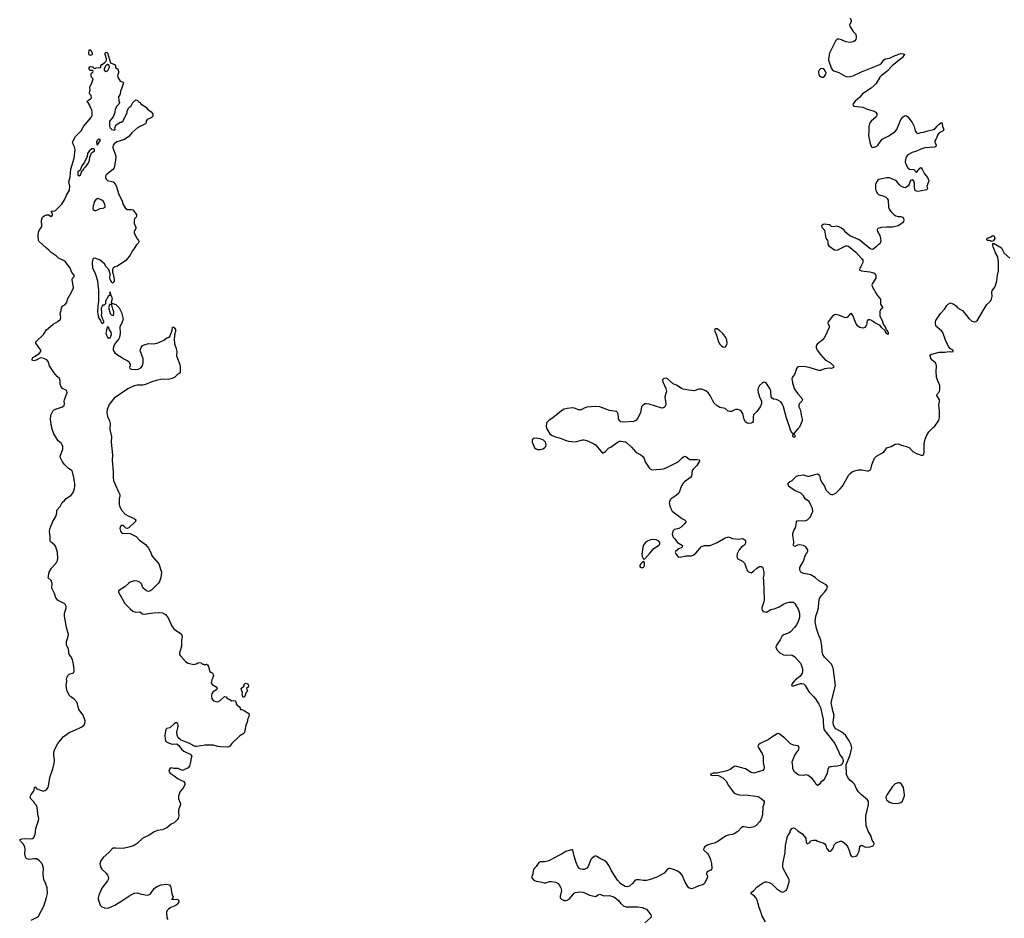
# Model space of a CAD drawing. Header units: inches. Extents: x 2133841 to 2292144, y 758099 to 915581.
# Tile 42 of 80: x 2232669 to 2246591, y 820419 to 833122. Entities that reach past the tile are written whole.
import ezdxf

# ---------------------------------------------------------------- set-up
doc = ezdxf.new("R2010")
doc.units = ezdxf.units.IN
doc.header["$MEASUREMENT"] = 0
for name, color, linetype in [('C2832', 7, 'Continuous'), ('C2833', 7, 'Continuous'), ('C2842', 7, 'Continuous'), ('C2843', 7, 'Continuous')]:
    doc.layers.add(name, color=color, linetype=linetype)

msp = doc.modelspace()

# ---------------------------------------------------------------- linework, layer by layer
at = {"layer": 'C2832', "color": 6}
for points, elevation in [([(2232830, 820391), (2232909, 820430), (2232934, 820450), (2233010, 820590), (2233048, 820712), (2233060, 820770), (2233057, 820850), (2233036, 820916), (2233010, 820970), (2233003, 821050), (2233006, 821130), (2232988, 821188), (2232951, 821231), (2232910, 821258), (2232870, 821260), (2232810, 821250), (2232770, 821262), (2232759, 821270), (2232749, 821290), (2232741, 821330), (2232745, 821390), (2232743, 821430), (2232718, 821470), (2232679, 821510), (2232669, 821530), (2232698, 821542), (2232730, 821548), (2232830, 821541), (2232850, 821545), (2232870, 821562), (2232890, 821602), (2232896, 821690), (2232937, 821803), (2232941, 821830), (2232926, 821890), (2232923, 821950), (2232912, 822010), (2232890, 822033), (2232870, 822065), (2232825, 822110), (2232817, 822130), (2232821, 822150), (2232830, 822171), (2232864, 822210), (2232874, 822230), (2232878, 822270), (2232890, 822278), (2232911, 822250), (2232990, 822219), (2233010, 822219), (2233030, 822228), (2233054, 822246), (2233070, 822267), (2233083, 822317), (2233096, 822410), (2233138, 822530), (2233158, 822610), (2233162, 822650), (2233150, 822730), (2233153, 822770), (2233167, 822810), (2233207, 822890), (2233290, 822988), (2233310, 823005), (2233370, 823044), (2233450, 823078), (2233550, 823128), (2233577, 823150), (2233591, 823170), (2233595, 823190), (2233593, 823210), (2233566, 823290), (2233503, 823370), (2233480, 823470), (2233439, 823519), (2233391, 823550), (2233373, 823570), (2233341, 823630), (2233336, 823650), (2233327, 823710), (2233335, 823770), (2233333, 823810), (2233338, 823830), (2233350, 823850), (2233370, 823869), (2233430, 823890), (2233438, 823910), (2233438, 823930), (2233429, 824010), (2233414, 824074), (2233397, 824117), (2233367, 824150), (2233357, 824230), (2233335, 824270), (2233331, 824290), (2233333, 824330), (2233352, 824390), (2233357, 824430), (2233331, 824530), (2233304, 824690), (2233304, 824730), (2233326, 824810), (2233326, 824830), (2233317, 824850), (2233296, 824870), (2233214, 824910), (2233181, 824950), (2233160, 825010), (2233125, 825085), (2233129, 825150), (2233121, 825181), (2233114, 825194), (2233072, 825232), (2233088, 825310), (2233121, 825370), (2233191, 825449), (2233202, 825478), (2233208, 825510), (2233203, 825590), (2233178, 825670), (2233159, 825699), (2233117, 825730), (2233100, 825750), (2233100, 825810), (2233090, 825890), (2233104, 825950), (2233137, 826030), (2233181, 826099), (2233193, 826150), (2233195, 826190), (2233241, 826239), (2233270, 826298), (2233309, 826330), (2233326, 826354), (2233390, 826398), (2233422, 826430), (2233442, 826490), (2233449, 826530), (2233449, 826570), (2233439, 826610), (2233439, 826630), (2233414, 826730), (2233404, 826750), (2233358, 826778), (2233300, 826840), (2233274, 826874), (2233247, 826930), (2233241, 826950), (2233277, 827050), (2233280, 827070), (2233277, 827090), (2233270, 827112), (2233258, 827130), (2233215, 827170), (2233150, 827270), (2233122, 827350), (2233104, 827470), (2233108, 827532), (2233138, 827590), (2233161, 827610), (2233273, 827650), (2233300, 827670), (2233304, 827690), (2233300, 827730), (2233303, 827750), (2233340, 827850), (2233336, 827870), (2233330, 827879), (2233274, 827910), (2233256, 827930), (2233243, 827970), (2233243, 828010), (2233237, 828037), (2233230, 828049), (2233198, 828078), (2233153, 828133), (2233090, 828230), (2233071, 828291), (2233053, 828313), (2233010, 828334), (2232970, 828342), (2232945, 828335), (2232903, 828310), (2232870, 828298), (2232847, 828310), (2232845, 828330), (2232854, 828346), (2232890, 828364), (2232951, 828409), (2232968, 828430), (2232968, 828450), (2232899, 828550), (2232897, 828570), (2233006, 828674), (2233050, 828738), (2233070, 828758), (2233141, 828819), (2233210, 828857), (2233245, 828890), (2233251, 828911), (2233240, 828970), (2233255, 829010), (2233259, 829050), (2233270, 829071), (2233307, 829093), (2233337, 829123), (2233347, 829170), (2233403, 829270), (2233429, 829330), (2233413, 829450), (2233417, 829470), (2233441, 829490), (2233438, 829510), (2233407, 829550), (2233385, 829610), (2233317, 829697), (2233290, 829720), (2233218, 829750), (2233184, 829784), (2233115, 829830), (2233083, 829863), (2233046, 829890), (2232939, 829990), (2232936, 830000)], 200), ([(2234348, 830000), (2234355, 829990), (2234350, 829970), (2234320, 829940), (2234290, 829888), (2234259, 829850), (2234230, 829794), (2234170, 829718), (2234050, 829637), (2234013, 829627), (2233991, 829609), (2233981, 829590), (2233981, 829550), (2233991, 829530), (2233999, 829470), (2234006, 829450), (2234005, 829430), (2233990, 829398), (2233970, 829406), (2233949, 829450), (2233945, 829470), (2233949, 829530), (2233929, 829590), (2233893, 829630), (2233869, 829670), (2233805, 829725), (2233730, 829752), (2233710, 829745), (2233705, 829735), (2233695, 829690), (2233697, 829610), (2233738, 829538), (2233752, 829492), (2233769, 829429), (2233772, 829368), (2233784, 829304), (2233785, 829150), (2233773, 829073), (2233770, 828990), (2233777, 828937), (2233790, 828902), (2233811, 828871), (2233818, 828850), (2233830, 828832), (2233850, 828832), (2233862, 828850), (2233838, 828898), (2233825, 828945), (2233829, 828971), (2233826, 829050), (2233834, 829070), (2233850, 829091), (2233870, 829092), (2233888, 829110), (2233889, 829150), (2233930, 829222), (2233947, 829233), (2233950, 829274), (2233951, 829230), (2233965, 829210), (2233976, 829170), (2233966, 829150), (2233964, 829124), (2233972, 829112), (2233988, 829112), (2234030, 829097), (2234076, 829050), (2234110, 828985), (2234130, 828890), (2234110, 828822), (2234095, 828805), (2234086, 828774), (2234091, 828690), (2234078, 828630), (2234070, 828610), (2234025, 828555), (2233996, 828504), (2233989, 828471), (2233993, 828450), (2234015, 828415), (2234050, 828384), (2234108, 828350), (2234131, 828331), (2234190, 828305), (2234210, 828290), (2234224, 828270), (2234229, 828250), (2234230, 828230), (2234224, 828210), (2234225, 828190), (2234243, 828183), (2234310, 828178), (2234350, 828182), (2234380, 828200), (2234404, 828230), (2234416, 828270), (2234413, 828330), (2234375, 828430), (2234373, 828450), (2234387, 828490), (2234401, 828510), (2234430, 828526), (2234490, 828546), (2234561, 828541), (2234628, 828552), (2234706, 828594), (2234750, 828626), (2234770, 828631), (2234790, 828646), (2234801, 828670), (2234825, 828730), (2234830, 828774), (2234850, 828774), (2234870, 828742), (2234872, 828730), (2234870, 828709), (2234861, 828690), (2234854, 828610), (2234858, 828538), (2234878, 828490), (2234890, 828430), (2234888, 828370), (2234932, 828250), (2234939, 828210), (2234936, 828130), (2234897, 828103), (2234861, 828070), (2234826, 828050), (2234770, 828036), (2234690, 828041), (2234599, 828021), (2234536, 828004), (2234450, 827964), (2234410, 827957), (2234330, 827954), (2234290, 827945), (2234197, 827903), (2234007, 827773), (2233936, 827684), (2233905, 827610), (2233902, 827570), (2233912, 827512), (2233940, 827450), (2233948, 827412), (2233945, 827330), (2233967, 827230), (2233961, 827150), (2233982, 826970), (2233977, 826890), (2233990, 826732), (2233989, 826650), (2233997, 826610), (2234022, 826542), (2234068, 826450), (2234083, 826410), (2234085, 826390), (2234077, 826350), (2234075, 826270), (2234079, 826250), (2234108, 826188), (2234162, 826130), (2234210, 826103), (2234287, 826070), (2234311, 826050), (2234307, 826030), (2234210, 825941), (2234190, 825929), (2234170, 825932), (2234130, 825973), (2234106, 825974), (2234090, 825953), (2234083, 825930), (2234093, 825893), (2234110, 825871), (2234125, 825865), (2234230, 825858), (2234290, 825832), (2234315, 825815), (2234364, 825764), (2234430, 825719), (2234450, 825701), (2234490, 825652), (2234513, 825610), (2234540, 825540), (2234636, 825430), (2234674, 825310), (2234663, 825230), (2234639, 825170), (2234625, 825150), (2234538, 825062), (2234510, 825042), (2234490, 825038), (2234470, 825043), (2234441, 825061), (2234412, 825092), (2234389, 825149), (2234369, 825169), (2234330, 825185), (2234290, 825190), (2234232, 825170), (2234210, 825157), (2234156, 825104), (2234066, 825050), (2234064, 825030), (2234155, 824870), (2234230, 824792), (2234270, 824761), (2234312, 824748), (2234370, 824751), (2234405, 824725), (2234430, 824717), (2234563, 824737), (2234650, 824742), (2234690, 824736), (2234730, 824714), (2234770, 824667), (2234817, 824557), (2234849, 824510), (2234872, 824490), (2234939, 824450), (2234963, 824423), (2234967, 824407), (2234956, 824344), (2234955, 824265), (2234945, 824215), (2234929, 824170), (2234931, 824150), (2234944, 824130), (2235013, 824050), (2235050, 824024), (2235132, 824008), (2235165, 824015), (2235190, 824031), (2235216, 824036), (2235234, 824030), (2235253, 824013), (2235272, 824012), (2235284, 824004), (2235290, 824002), (2235312, 824012), (2235324, 824004), (2235341, 823981), (2235358, 823910), (2235370, 823898), (2235391, 823891), (2235401, 823881), (2235411, 823850), (2235396, 823810), (2235384, 823790), (2235378, 823750), (2235390, 823725), (2235447, 823690), (2235461, 823670), (2235447, 823650), (2235402, 823618), (2235384, 823596), (2235379, 823570), (2235383, 823543), (2235386, 823526), (2235401, 823501), (2235412, 823492), (2235443, 823483), (2235470, 823479), (2235503, 823497), (2235567, 823553), (2235590, 823551), (2235604, 823524), (2235630, 823516), (2235670, 823491), (2235690, 823496), (2235714, 823494), (2235723, 823483), (2235731, 823450), (2235746, 823430), (2235771, 823411), (2235786, 823390), (2235792, 823372), (2235810, 823371), (2235850, 823351), (2235910, 823312), (2235916, 823296), (2235910, 823270), (2235897, 823243), (2235886, 823190), (2235868, 823150), (2235850, 823050), (2235838, 823030), (2235783, 822997), (2235668, 822892), (2235634, 822846), (2235610, 822837), (2235502, 822842), (2235470, 822847), (2235410, 822865), (2235330, 822868), (2235290, 822867), (2235170, 822846), (2235150, 822849), (2235071, 822891), (2234944, 822944), (2234911, 822971), (2234896, 823010), (2234892, 823050), (2234911, 823130), (2234911, 823150), (2234906, 823170), (2234890, 823181), (2234870, 823181), (2234851, 823170), (2234790, 823114), (2234750, 823102), (2234734, 823090), (2234719, 823010), (2234726, 822950), (2234731, 822930), (2234739, 822919), (2234751, 822910), (2234810, 822884), (2234830, 822879), (2234890, 822885), (2234921, 822861), (2234958, 822810), (2234990, 822780), (2235078, 822738), (2235091, 822730), (2235105, 822710), (2235091, 822670), (2235091, 822650), (2235071, 822569), (2235050, 822548), (2234970, 822509), (2234910, 822537), (2234850, 822536), (2234810, 822545), (2234790, 822533), (2234780, 822510), (2234784, 822490), (2234798, 822470), (2234855, 822435), (2234910, 822390), (2234990, 822355), (2235005, 822330), (2235002, 822310), (2234987, 822270), (2234937, 822210), (2234927, 822190), (2234915, 822150), (2234915, 822110), (2234939, 822050), (2234942, 822030), (2234915, 821950), (2234914, 821914), (2234919, 821870), (2234911, 821830), (2234896, 821810), (2234854, 821770), (2234810, 821748), (2234750, 821700), (2234690, 821670), (2234618, 821662), (2234570, 821643), (2234510, 821597), (2234409, 821551), (2234330, 821478), (2234289, 821450), (2234230, 821430), (2234130, 821407), (2234028, 821412), (2233990, 821410), (2233977, 821403), (2233931, 821349), (2233850, 821280), (2233814, 821230), (2233804, 821190), (2233805, 821170), (2233817, 821137), (2233830, 821114), (2233890, 821057), (2233911, 821030), (2233920, 821010), (2233923, 820977), (2233912, 820950), (2233830, 820846), (2233790, 820748), (2233780, 820710), (2233780, 820690), (2233807, 820607), (2233824, 820584), (2233870, 820565), (2233910, 820563), (2233930, 820566), (2234016, 820604), (2234115, 820665), (2234210, 820734), (2234290, 820774), (2234330, 820781), (2234390, 820759), (2234470, 820748), (2234490, 820750), (2234517, 820763), (2234570, 820842), (2234610, 820870), (2234670, 820892), (2234750, 820903), (2234785, 820890), (2234800, 820870), (2234808, 820850), (2234818, 820770), (2234830, 820738), (2234838, 820730), (2234834, 820710), (2234825, 820695), (2234814, 820690), (2234850, 820684), (2234890, 820688), (2234903, 820683), (2234919, 820670), (2234920, 820650), (2234912, 820628), (2234879, 820601), (2234804, 820570), (2234773, 820550), (2234753, 820530), (2234745, 820505), (2234748, 820428), (2234763, 820403)], 200), ([(2240000, 827202), (2239970, 827207), (2239930, 827203), (2239917, 827183), (2239916, 827150), (2239942, 827082), (2239950, 827070), (2239974, 827054), (2239990, 827048), (2240000, 827048)], 300), ([(2240000, 821194), (2239971, 821150), (2239933, 821110), (2239928, 821090), (2239926, 821050), (2239910, 821010), (2239911, 820990), (2239938, 820958), (2239970, 820943), (2240000, 820939)], 300)]:
    msp.add_lwpolyline(points, dxfattribs=dict(at, elevation=elevation))
at = {"layer": 'C2832', "color": 6, "elevation": 200}
for points in [[(2233958, 829098), (2233944, 829096), (2233933, 829087), (2233933, 829073), (2233925, 829055), (2233946, 828970), (2233970, 828945), (2233990, 828942), (2234002, 828970), (2234001, 828990), (2233984, 829030), (2233970, 829086)], [(2233910, 828778), (2233900, 828760), (2233898, 828730), (2233888, 828692), (2233890, 828670), (2233910, 828634), (2233930, 828621), (2233950, 828627), (2233969, 828670), (2233964, 828704), (2233940, 828740), (2233930, 828766)], [(2235830, 823542), (2235824, 823550), (2235815, 823590), (2235818, 823610), (2235805, 823645), (2235802, 823670), (2235840, 823700), (2235847, 823733), (2235870, 823744), (2235899, 823730), (2235902, 823690), (2235874, 823670), (2235891, 823630), (2235871, 823609), (2235850, 823549)]]:
    msp.add_lwpolyline(points, close=True, dxfattribs=at)
at = {"layer": 'C2833', "color": 6, "elevation": 200}
for points in [[(2233670, 832618), (2233650, 832626), (2233646, 832650), (2233650, 832694), (2233670, 832694), (2233674, 832690), (2233694, 832650), (2233694, 832630), (2233690, 832626)], [(2233910, 832489), (2233890, 832478), (2233875, 832445), (2233862, 832430), (2233862, 832410), (2233870, 832402), (2233890, 832392), (2233910, 832398), (2233917, 832403), (2233937, 832450), (2233934, 832474)], [(2233795, 831435), (2233765, 831415), (2233754, 831390), (2233758, 831358), (2233770, 831354), (2233806, 831410), (2233806, 831430)], [(2233716, 831296), (2233690, 831295), (2233650, 831262), (2233626, 831230), (2233621, 831190), (2233585, 831110), (2233550, 831058), (2233523, 830997), (2233491, 830970), (2233491, 830930), (2233510, 830916), (2233530, 830931), (2233554, 830990), (2233570, 831006), (2233586, 831034), (2233610, 831051), (2233639, 831090), (2233658, 831130), (2233661, 831179), (2233686, 831234), (2233694, 831246), (2233728, 831270), (2233727, 831287)], [(2233770, 830595), (2233740, 830570), (2233726, 830550), (2233710, 830489), (2233705, 830450), (2233710, 830441), (2233730, 830426), (2233750, 830427), (2233807, 830453), (2233850, 830457), (2233876, 830470), (2233878, 830490), (2233874, 830510), (2233852, 830552), (2233830, 830572), (2233790, 830592)]]:
    msp.add_lwpolyline(points, close=True, dxfattribs=at)
msp.add_lwpolyline([(2232936, 830000), (2232933, 830010), (2232930, 830070), (2232937, 830117), (2232948, 830150), (2232979, 830190), (2232981, 830199), (2232976, 830290), (2232990, 830330), (2233013, 830350), (2233050, 830365), (2233083, 830363), (2233110, 830342), (2233128, 830352), (2233138, 830370), (2233115, 830410), (2233130, 830419), (2233150, 830416), (2233176, 830424), (2233264, 830516), (2233303, 830577), (2233323, 830617), (2233330, 830643), (2233375, 830710), (2233376, 830770), (2233365, 830830), (2233385, 830895), (2233390, 831010), (2233437, 831163), (2233455, 831285), (2233446, 831326), (2233430, 831354), (2233418, 831390), (2233423, 831410), (2233457, 831470), (2233538, 831550), (2233571, 831610), (2233679, 831741), (2233694, 831770), (2233695, 831810), (2233688, 831850), (2233665, 831890), (2233657, 831917), (2233641, 831941), (2233629, 831950), (2233622, 831970), (2233674, 832006), (2233682, 832018), (2233681, 832050), (2233662, 832070), (2233654, 832090), (2233667, 832130), (2233661, 832170), (2233689, 832230), (2233706, 832286), (2233686, 832310), (2233678, 832330), (2233680, 832360), (2233687, 832373), (2233702, 832378), (2233706, 832390), (2233702, 832402), (2233670, 832406), (2233649, 832431), (2233662, 832458), (2233670, 832462), (2233690, 832454), (2233710, 832454), (2233718, 832438), (2233730, 832434), (2233750, 832442), (2233815, 832445), (2233818, 832470), (2233829, 832491), (2233869, 832511), (2233889, 832531), (2233895, 832550), (2233895, 832570), (2233879, 832630), (2233878, 832650), (2233890, 832662), (2233910, 832652), (2233951, 832511), (2234011, 832491), (2234022, 832470), (2234024, 832444), (2234033, 832433), (2234051, 832430), (2234065, 832390), (2234065, 832370), (2234052, 832330), (2234062, 832302), (2234090, 832254), (2234125, 832245), (2234135, 832230), (2234110, 832144), (2234093, 832110), (2234088, 832070), (2234068, 832030), (2234073, 831973), (2234082, 831950), (2234070, 831926), (2234034, 831890), (2234030, 831866), (2234018, 831862), (2234012, 831812), (2233990, 831750), (2233939, 831690), (2233940, 831620), (2233943, 831603), (2233950, 831592), (2233974, 831570), (2234010, 831562), (2234015, 831565), (2234018, 831570), (2234015, 831590), (2234029, 831631), (2234090, 831674), (2234110, 831674), (2234130, 831694), (2234188, 831812), (2234189, 831831), (2234207, 831873), (2234226, 831890), (2234246, 831894), (2234246, 831906), (2234269, 831951), (2234310, 831991), (2234330, 831985), (2234357, 831957), (2234371, 831950), (2234378, 831938), (2234423, 831903), (2234450, 831891), (2234475, 831855), (2234530, 831818), (2234552, 831790), (2234553, 831770), (2234545, 831750), (2234518, 831730), (2234471, 831709), (2234459, 831690), (2234457, 831670), (2234446, 831650), (2234341, 831599), (2234256, 831524), (2234210, 831470), (2234150, 831428), (2234044, 831396), (2234008, 831372), (2233990, 831350), (2233986, 831330), (2233988, 831310), (2234026, 831210), (2234027, 831170), (2234009, 831050), (2234004, 831030), (2233982, 830998), (2233893, 830930), (2233884, 830910), (2233883, 830890), (2233893, 830870), (2233910, 830850), (2233990, 830828), (2234025, 830790), (2234039, 830759), (2234070, 830650), (2234112, 830572), (2234134, 830510), (2234162, 830462), (2234190, 830438), (2234250, 830439), (2234270, 830434), (2234319, 830370), (2234322, 830350), (2234317, 830330), (2234294, 830306), (2234286, 830290), (2234290, 830242), (2234313, 830190), (2234310, 830170), (2234288, 830130), (2234288, 830110), (2234320, 830040), (2234348, 830000)], dxfattribs=at)
at = {"layer": 'C2842', "color": 6, "elevation": 300}
for points in [[(2244089, 830000), (2244095, 829990), (2244097, 829950), (2244110, 829927), (2244190, 829871), (2244230, 829863), (2244350, 829924), (2244370, 829927), (2244390, 829919), (2244490, 829837), (2244570, 829746), (2244591, 829730), (2244591, 829690), (2244557, 829623), (2244547, 829610), (2244545, 829590), (2244550, 829582), (2244571, 829571), (2244690, 829560), (2244745, 829545), (2244764, 829530), (2244773, 829510), (2244776, 829490), (2244773, 829470), (2244722, 829390), (2244718, 829370), (2244722, 829350), (2244795, 829230), (2244839, 829170), (2244843, 829103), (2244875, 829050), (2244841, 829019), (2244830, 828995), (2244829, 828930), (2244863, 828870), (2244878, 828818), (2244910, 828771), (2244920, 828740), (2244930, 828731), (2244950, 828698), (2244951, 828670), (2244930, 828681), (2244910, 828709), (2244905, 828725), (2244855, 828770), (2244838, 828798), (2244770, 828831), (2244712, 828872), (2244690, 828880), (2244670, 828881), (2244653, 828867), (2244643, 828810), (2244634, 828790), (2244617, 828770), (2244590, 828761), (2244548, 828770), (2244520, 828790), (2244493, 828830), (2244450, 828941), (2244430, 828969), (2244410, 828962), (2244370, 828914), (2244350, 828907), (2244330, 828910), (2244250, 828944), (2244210, 828954), (2244190, 828950), (2244164, 828930), (2244102, 828850), (2244098, 828830), (2244114, 828790), (2244114, 828770), (2244049, 828631), (2244014, 828590), (2243945, 828535), (2243933, 828510), (2243933, 828490), (2243944, 828450), (2243990, 828390), (2244056, 828316), (2244135, 828270), (2244158, 828250), (2244174, 828230), (2244179, 828210), (2244176, 828204), (2244150, 828193), (2244115, 828195), (2244050, 828185), (2243990, 828165), (2243970, 828163), (2243830, 828205), (2243750, 828220), (2243684, 828216), (2243669, 828211), (2243652, 828190), (2243630, 828116), (2243596, 828070), (2243588, 828052), (2243594, 827990), (2243620, 827910), (2243672, 827832), (2243730, 827770), (2243736, 827750), (2243728, 827730), (2243689, 827691), (2243684, 827670), (2243686, 827650), (2243703, 827610), (2243712, 827572), (2243717, 827530), (2243735, 827475), (2243734, 827450), (2243696, 827364), (2243666, 827334), (2243611, 827270), (2243618, 827258), (2243630, 827250), (2243636, 827230), (2243630, 827219), (2243610, 827219), (2243603, 827230), (2243608, 827270), (2243590, 827279), (2243570, 827319), (2243556, 827370), (2243513, 827487), (2243470, 827649), (2243452, 827692), (2243430, 827721), (2243400, 827740), (2243370, 827752), (2243330, 827758), (2243307, 827770), (2243296, 827790), (2243290, 827870), (2243276, 827910), (2243230, 827980), (2243210, 827993), (2243190, 827997), (2243170, 827991), (2243130, 827953), (2243110, 827912), (2243106, 827890), (2243109, 827851), (2243129, 827789), (2243156, 827730), (2243160, 827710), (2243156, 827690), (2243137, 827650), (2243090, 827585), (2243045, 827535), (2243039, 827510), (2243038, 827442), (2243030, 827427), (2243010, 827418), (2242970, 827416), (2242950, 827421), (2242930, 827437), (2242915, 827470), (2242895, 827555), (2242870, 827587), (2242850, 827602), (2242828, 827612), (2242790, 827612), (2242736, 827584), (2242710, 827582), (2242689, 827590), (2242644, 827624), (2242570, 827638), (2242530, 827663), (2242490, 827703), (2242470, 827733), (2242431, 827811), (2242410, 827841), (2242370, 827877), (2242310, 827897), (2242270, 827897), (2242204, 827876), (2242130, 827883), (2242050, 827900), (2242029, 827909), (2241965, 827950), (2241910, 827974), (2241830, 828047), (2241810, 828054), (2241777, 828050), (2241760, 828030), (2241765, 828005), (2241806, 827910), (2241814, 827870), (2241812, 827850), (2241793, 827790), (2241804, 827690), (2241799, 827670), (2241789, 827651), (2241770, 827635), (2241750, 827632), (2241570, 827687), (2241530, 827693), (2241510, 827690), (2241478, 827670), (2241461, 827650), (2241448, 827570), (2241410, 827490), (2241382, 827458), (2241350, 827440), (2241210, 827432), (2241170, 827437), (2241153, 827453), (2241142, 827470), (2241135, 827495), (2241131, 827551), (2241122, 827570), (2241110, 827582), (2241010, 827596), (2240870, 827650), (2240810, 827653), (2240690, 827647), (2240650, 827630), (2240610, 827605), (2240571, 827609), (2240530, 827627), (2240490, 827634), (2240410, 827625), (2240370, 827615), (2240330, 827595), (2240206, 827494), (2240157, 827463), (2240121, 827430), (2240118, 827422), (2240115, 827370), (2240126, 827330), (2240166, 827270), (2240190, 827251), (2240244, 827224), (2240310, 827207), (2240395, 827175), (2240430, 827165), (2240524, 827156), (2240630, 827181), (2240650, 827183), (2240690, 827175), (2240788, 827128), (2240810, 827110), (2240890, 827018), (2240902, 827010), (2240910, 826994), (2240930, 827002), (2240950, 827018), (2240995, 827065), (2241030, 827085), (2241130, 827156), (2241150, 827163), (2241170, 827164), (2241233, 827153), (2241250, 827143), (2241320, 827080), (2241386, 827006), (2241450, 826969), (2241484, 826944), (2241499, 826919), (2241515, 826870), (2241569, 826789), (2241587, 826767), (2241610, 826759), (2241730, 826766), (2241770, 826774), (2241810, 826788), (2241982, 826870), (2242035, 826930), (2242070, 826953), (2242090, 826948), (2242130, 826912), (2242147, 826907), (2242247, 826907), (2242278, 826898), (2242286, 826890), (2242242, 826818), (2242193, 826770), (2242179, 826750), (2242170, 826670), (2242155, 826650), (2242070, 826590), (2242050, 826570), (2242026, 826534), (2241988, 826430), (2241950, 826394), (2241882, 826350), (2241867, 826333), (2241856, 826310), (2241854, 826290), (2241860, 826250), (2241874, 826210), (2241896, 826176), (2241985, 826110), (2242030, 826071), (2242071, 826050), (2242091, 826030), (2242066, 825990), (2242023, 825950), (2241990, 825930), (2241930, 825917), (2241902, 825890), (2241893, 825850), (2241910, 825806), (2241928, 825788), (2241970, 825730), (2242039, 825690), (2242036, 825670), (2242030, 825662), (2241990, 825641), (2241945, 825610), (2241939, 825590), (2241945, 825570), (2241981, 825530), (2242010, 825522), (2242090, 825542), (2242150, 825541), (2242170, 825545), (2242190, 825553), (2242230, 825580), (2242310, 825675), (2242350, 825690), (2242430, 825690), (2242529, 825730), (2242644, 825796), (2242690, 825810), (2242750, 825790), (2242830, 825778), (2242890, 825788), (2242905, 825785), (2242926, 825766), (2242932, 825752), (2242934, 825734), (2242927, 825710), (2242910, 825691), (2242870, 825662), (2242842, 825630), (2242814, 825570), (2242808, 825528), (2242823, 825503), (2242890, 825466), (2242918, 825438), (2242957, 825337), (2242970, 825321), (2242990, 825311), (2243010, 825305), (2243050, 825331), (2243090, 825370), (2243130, 825391), (2243152, 825390), (2243170, 825381), (2243177, 825370), (2243190, 825310), (2243190, 825270), (2243182, 825230), (2243188, 825188), (2243195, 824930), (2243190, 824895), (2243165, 824810), (2243162, 824790), (2243171, 824770), (2243190, 824756), (2243231, 824749), (2243290, 824783), (2243350, 824798), (2243410, 824821), (2243470, 824860), (2243510, 824877), (2243550, 824886), (2243590, 824888), (2243610, 824888), (2243630, 824871), (2243680, 824780), (2243693, 824730), (2243693, 824670), (2243670, 824599), (2243655, 824570), (2243630, 824535), (2243570, 824470), (2243547, 824453), (2243474, 824426), (2243450, 824413), (2243422, 824358), (2243365, 824270), (2243363, 824250), (2243379, 824210), (2243419, 824170), (2243470, 824144), (2243510, 824139), (2243564, 824144), (2243590, 824138), (2243630, 824113), (2243708, 824028), (2243737, 823950), (2243740, 823910), (2243735, 823885), (2243721, 823859), (2243702, 823838), (2243638, 823790), (2243619, 823770), (2243587, 823730), (2243582, 823710), (2243590, 823705), (2243610, 823704), (2243710, 823739), (2243730, 823740), (2243750, 823733), (2243775, 823710), (2243830, 823617), (2243894, 823554), (2243920, 823520), (2243970, 823444), (2243990, 823401), (2244030, 823230), (2244029, 823189), (2244040, 823090), (2244196, 822890), (2244253, 822770), (2244267, 822730), (2244305, 822685), (2244314, 822650), (2244314, 822630), (2244291, 822590), (2244270, 822581), (2244210, 822565), (2244190, 822569), (2244150, 822559), (2244130, 822561), (2244110, 822554), (2244095, 822525), (2244085, 822470), (2244048, 822390), (2244030, 822365), (2243997, 822343), (2243975, 822310), (2243950, 822297), (2243930, 822310), (2243912, 822350), (2243875, 822395), (2243816, 822436), (2243790, 822445), (2243750, 822440), (2243690, 822442), (2243670, 822450), (2243624, 822490), (2243601, 822530), (2243601, 822570), (2243592, 822630), (2243624, 822716), (2243647, 822753), (2243676, 822790), (2243685, 822810), (2243689, 822830), (2243685, 822845), (2243676, 822856), (2243610, 822866), (2243570, 822885), (2243490, 822966), (2243410, 823026), (2243390, 823031), (2243316, 822990), (2243250, 822941), (2243185, 822915), (2243139, 822890), (2243116, 822870), (2243108, 822852), (2243115, 822830), (2243166, 822750), (2243181, 822710), (2243183, 822623), (2243196, 822550), (2243192, 822528), (2243179, 822510), (2243050, 822470), (2243010, 822482), (2242930, 822530), (2242790, 822569), (2242770, 822563), (2242716, 822524), (2242670, 822503), (2242530, 822471), (2242474, 822470), (2242432, 822450), (2242450, 822441), (2242550, 822439), (2242610, 822406), (2242657, 822357), (2242690, 822298), (2242721, 822261), (2242753, 822210), (2242773, 822190), (2242822, 822170), (2242845, 822165), (2242970, 822162), (2243110, 822139), (2243153, 822113), (2243186, 822086), (2243197, 822070), (2243197, 822050), (2243176, 821990), (2243174, 821890), (2243165, 821850), (2243149, 821810), (2243130, 821782), (2243082, 821730), (2243049, 821711), (2243010, 821701), (2242990, 821700), (2242910, 821713), (2242890, 821710), (2242870, 821697), (2242829, 821650), (2242782, 821618), (2242750, 821605), (2242686, 821594), (2242650, 821581), (2242525, 821495), (2242490, 821480), (2242430, 821469), (2242388, 821452), (2242359, 821430), (2242342, 821410), (2242338, 821390), (2242342, 821382), (2242390, 821339), (2242410, 821315), (2242438, 821250), (2242452, 821192), (2242456, 821124), (2242441, 821099), (2242410, 821087), (2242384, 821070), (2242379, 821050), (2242393, 821010), (2242388, 820990), (2242351, 820909), (2242329, 820891), (2242270, 820878), (2242210, 820848), (2242170, 820838), (2242131, 820851), (2242112, 820872), (2242079, 820930), (2242035, 821030), (2242010, 821060), (2241970, 821087), (2241930, 821105), (2241870, 821121), (2241850, 821121), (2241827, 821113), (2241784, 821056), (2241679, 821001), (2241570, 820964), (2241530, 820955), (2241490, 820952), (2241430, 820964), (2241390, 820964), (2241370, 820956), (2241335, 820910), (2241290, 820873), (2241258, 820862), (2241230, 820867), (2241170, 820905), (2241120, 820960), (2241036, 821090), (2241011, 821150), (2240971, 821210), (2240930, 821243), (2240890, 821256), (2240830, 821295), (2240810, 821301), (2240790, 821295), (2240762, 821270), (2240747, 821250), (2240730, 821213), (2240708, 821150), (2240690, 821127), (2240651, 821110), (2240630, 821109), (2240610, 821112), (2240584, 821124), (2240562, 821150), (2240536, 821210), (2240505, 821315), (2240489, 821389), (2240470, 821389), (2240390, 821362), (2240330, 821324), (2240290, 821308), (2240150, 821231), (2240090, 821216), (2240030, 821219), (2240010, 821209), (2240000, 821194)], [(2243213, 820370), (2243169, 820449), (2243150, 820510), (2243124, 820570), (2243096, 820676), (2243083, 820703), (2243056, 820736), (2243029, 820750), (2243008, 820770), (2243018, 820790), (2243050, 820811), (2243090, 820859), (2243170, 820917), (2243210, 820936), (2243230, 820936), (2243266, 820926), (2243305, 820905), (2243374, 820834), (2243430, 820796), (2243450, 820790), (2243470, 820794), (2243510, 820819), (2243527, 820853), (2243548, 820930), (2243550, 820970), (2243465, 821125), (2243459, 821150), (2243458, 821190), (2243494, 821350), (2243498, 821450), (2243519, 821561), (2243530, 821591), (2243562, 821630), (2243564, 821650), (2243589, 821690), (2243610, 821697), (2243630, 821694), (2243674, 821654), (2243732, 821612), (2243783, 821550), (2243788, 821490), (2243810, 821471), (2243842, 821490), (2243850, 821512), (2243890, 821526), (2243930, 821525), (2243952, 821510), (2243990, 821494), (2244030, 821484), (2244053, 821473), (2244068, 821448), (2244079, 821410), (2244091, 821390), (2244112, 821370), (2244130, 821366), (2244150, 821378), (2244170, 821410), (2244184, 821456), (2244216, 821484), (2244270, 821508), (2244290, 821508), (2244310, 821499), (2244350, 821465), (2244375, 821435), (2244393, 821393), (2244415, 821315), (2244430, 821295), (2244450, 821287), (2244490, 821299), (2244510, 821311), (2244537, 821370), (2244550, 821430), (2244557, 821443), (2244570, 821451), (2244630, 821423), (2244692, 821428), (2244723, 821437), (2244735, 821445), (2244749, 821470), (2244745, 821490), (2244725, 821525), (2244703, 821590), (2244668, 821650), (2244638, 821730), (2244631, 821830), (2244633, 821867), (2244672, 822030), (2244673, 822070), (2244655, 822095), (2244570, 822166), (2244529, 822209), (2244502, 822250), (2244473, 822313), (2244450, 822339), (2244407, 822370), (2244379, 822410), (2244362, 822450), (2244357, 822590), (2244410, 822731), (2244427, 822790), (2244434, 822830), (2244427, 822870), (2244396, 822930), (2244344, 823010), (2244292, 823050), (2244210, 823098), (2244195, 823115), (2244177, 823150), (2244173, 823190), (2244185, 823290), (2244167, 823350), (2244146, 823446), (2244145, 823470), (2244205, 823710), (2244185, 823850), (2244178, 823930), (2244168, 823970), (2244146, 824010), (2244048, 824110), (2244025, 824150), (2244015, 824190), (2244012, 824270), (2243997, 824350), (2243963, 824430), (2243935, 824515), (2243919, 824610), (2243925, 824690), (2243950, 824755), (2243965, 824810), (2243967, 824890), (2243979, 824941), (2244001, 824979), (2244050, 825030), (2244081, 825070), (2244089, 825110), (2244074, 825134), (2243967, 825190), (2243915, 825235), (2243854, 825274), (2243810, 825286), (2243750, 825292), (2243714, 825314), (2243704, 825330), (2243699, 825350), (2243702, 825378), (2243753, 825467), (2243776, 825544), (2243811, 825610), (2243811, 825630), (2243787, 825670), (2243750, 825689), (2243690, 825697), (2243667, 825693), (2243630, 825675), (2243619, 825679), (2243610, 825690), (2243613, 825747), (2243602, 825830), (2243603, 825857), (2243617, 825903), (2243644, 825950), (2243655, 826025), (2243664, 826036), (2243679, 826041), (2243770, 826037), (2243810, 826053), (2243850, 826096), (2243876, 826150), (2243882, 826170), (2243877, 826210), (2243861, 826250), (2243830, 826310), (2243782, 826342), (2243750, 826390), (2243714, 826430), (2243628, 826468), (2243578, 826498), (2243544, 826524), (2243533, 826550), (2243536, 826570), (2243542, 826578), (2243564, 826596), (2243593, 826610), (2243653, 826667), (2243680, 826680), (2243750, 826686), (2243810, 826667), (2243830, 826667), (2243950, 826702), (2243973, 826690), (2243981, 826670), (2243989, 826630), (2244010, 826578), (2244048, 826528), (2244070, 826477), (2244130, 826417), (2244150, 826410), (2244170, 826410), (2244210, 826430), (2244271, 826489), (2244303, 826530), (2244394, 826690), (2244410, 826709), (2244438, 826730), (2244475, 826745), (2244530, 826757), (2244577, 826757), (2244650, 826744), (2244670, 826745), (2244690, 826754), (2244704, 826770), (2244717, 826830), (2244755, 826925), (2244782, 826950), (2244870, 826997), (2244890, 827015), (2244930, 827070), (2244990, 827090), (2245050, 827120), (2245090, 827125), (2245150, 827102), (2245210, 827090), (2245250, 827070), (2245300, 827020), (2245350, 826989), (2245430, 826963), (2245449, 826971), (2245457, 827003), (2245460, 827130), (2245473, 827190), (2245490, 827239), (2245524, 827296), (2245583, 827357), (2245610, 827376), (2245663, 827450), (2245671, 827470), (2245676, 827510), (2245676, 827596), (2245667, 827670), (2245675, 827730), (2245674, 827750), (2245636, 827810), (2245643, 827830), (2245665, 827850), (2245676, 827870), (2245681, 827890), (2245678, 827950), (2245645, 828025), (2245631, 828070), (2245626, 828150), (2245634, 828230), (2245630, 828250), (2245618, 828270), (2245569, 828310), (2245554, 828334), (2245545, 828375), (2245553, 828387), (2245566, 828394), (2245670, 828422), (2245750, 828423), (2245810, 828432), (2245850, 828426), (2245867, 828433), (2245868, 828450), (2245829, 828469), (2245800, 828500), (2245760, 828590), (2245722, 828702), (2245705, 828725), (2245670, 828750), (2245630, 828787), (2245616, 828816), (2245616, 828850), (2245624, 828870), (2245650, 828910), (2245690, 828967), (2245746, 829030), (2245777, 829083), (2245797, 829103), (2245830, 829121), (2245867, 829107), (2245910, 829076), (2245931, 829050), (2246005, 829005), (2246090, 828899), (2246130, 828859), (2246170, 828851), (2246190, 828855), (2246210, 828873), (2246305, 829035), (2246346, 829094), (2246390, 829140), (2246410, 829170), (2246419, 829210), (2246413, 829270), (2246420, 829290), (2246461, 829350), (2246486, 829430), (2246495, 829510), (2246510, 829570), (2246510, 829690), (2246499, 829770), (2246466, 829826), (2246434, 829910), (2246429, 829931), (2246430, 829956), (2246450, 829958), (2246550, 829898), (2246590, 829824), (2246670, 829750)], [(2244846, 830000), (2244847, 829990), (2244830, 829954), (2244804, 829936), (2244779, 829910), (2244730, 829875), (2244710, 829877), (2244690, 829888), (2244551, 830000)], [(2246437, 830000), (2246430, 829993), (2246410, 829987), (2246396, 829996), (2246380, 830000)], [(2240000, 827048), (2240030, 827046), (2240065, 827055), (2240090, 827068), (2240109, 827090), (2240113, 827110), (2240104, 827150), (2240076, 827176), (2240030, 827197), (2240000, 827202)], [(2240000, 820939), (2240034, 820934), (2240090, 820920), (2240110, 820922), (2240160, 820940), (2240190, 820941), (2240250, 820928), (2240282, 820910), (2240299, 820890), (2240319, 820850), (2240330, 820810), (2240311, 820730), (2240311, 820710), (2240329, 820689), (2240370, 820673), (2240390, 820671), (2240410, 820675), (2240444, 820696), (2240510, 820776), (2240530, 820783), (2240590, 820791), (2240630, 820787), (2240670, 820776), (2240728, 820748), (2240794, 820730), (2240811, 820729), (2240850, 820753), (2240870, 820759), (2240930, 820738), (2241010, 820742), (2241070, 820722), (2241110, 820696), (2241137, 820670), (2241170, 820627), (2241212, 820592), (2241243, 820583), (2241410, 820581), (2241472, 820572), (2241530, 820547), (2241591, 820470), (2241598, 820450), (2241591, 820430), (2241510, 820355)]]:
    msp.add_lwpolyline(points, dxfattribs=at)
for points in [[(2242506, 828754), (2242501, 828750), (2242495, 828730), (2242523, 828663), (2242550, 828568), (2242570, 828533), (2242591, 828510), (2242610, 828498), (2242630, 828493), (2242650, 828497), (2242670, 828530), (2242671, 828550), (2242668, 828590), (2242654, 828630), (2242610, 828685), (2242570, 828725), (2242530, 828752)], [(2241610, 825774), (2241590, 825770), (2241547, 825750), (2241517, 825730), (2241499, 825710), (2241486, 825690), (2241467, 825567), (2241473, 825533), (2241490, 825494), (2241510, 825502), (2241577, 825583), (2241635, 825645), (2241701, 825690), (2241721, 825710), (2241721, 825730), (2241704, 825750), (2241668, 825768)], [(2241490, 825468), (2241450, 825429), (2241437, 825410), (2241436, 825396), (2241443, 825383), (2241457, 825377), (2241470, 825374), (2241490, 825381), (2241499, 825390), (2241506, 825410), (2241502, 825442)], [(2245110, 822336), (2245090, 822336), (2245050, 822319), (2245010, 822284), (2244935, 822170), (2244915, 822130), (2244919, 822110), (2244931, 822090), (2244970, 822060), (2245010, 822046), (2245030, 822044), (2245090, 822048), (2245130, 822058), (2245150, 822077), (2245181, 822150), (2245182, 822170), (2245167, 822270), (2245136, 822316)]]:
    msp.add_lwpolyline(points, close=True, dxfattribs=at)
at = {"layer": 'C2843', "color": 6, "elevation": 300}
for points in [[(2244410, 833150), (2244425, 833110), (2244424, 833090), (2244404, 833050), (2244407, 833030), (2244454, 832954), (2244490, 832918), (2244497, 832870), (2244490, 832842), (2244477, 832823), (2244452, 832808), (2244410, 832798), (2244350, 832810), (2244290, 832836), (2244250, 832848), (2244230, 832846), (2244210, 832830), (2244121, 832650), (2244105, 832570), (2244107, 832550), (2244143, 832443), (2244157, 832417), (2244179, 832399), (2244250, 832374), (2244350, 832321), (2244370, 832316), (2244410, 832319), (2244454, 832330), (2244574, 832386), (2244830, 832491), (2244853, 832507), (2244890, 832554), (2244910, 832570), (2244970, 832576), (2245050, 832614), (2245130, 832642), (2245160, 832640), (2245187, 832630), (2245177, 832623), (2245152, 832590), (2245004, 832470), (2244932, 832390), (2244850, 832330), (2244830, 832310), (2244779, 832221), (2244753, 832190), (2244710, 832155), (2244586, 832074), (2244550, 832027), (2244484, 831970), (2244451, 831930), (2244452, 831910), (2244470, 831898), (2244590, 831885), (2244650, 831858), (2244736, 831836), (2244775, 831815), (2244790, 831790), (2244790, 831770), (2244778, 831750), (2244710, 831690), (2244695, 831670), (2244685, 831650), (2244674, 831610), (2244676, 831550), (2244670, 831490), (2244675, 831455), (2244689, 831390), (2244710, 831331), (2244720, 831320), (2244730, 831315), (2244750, 831318), (2244787, 831333), (2244805, 831350), (2244866, 831434), (2244950, 831476), (2245043, 831537), (2245070, 831570), (2245130, 831710), (2245163, 831750), (2245190, 831768), (2245210, 831764), (2245226, 831750), (2245287, 831670), (2245318, 831610), (2245333, 831553), (2245350, 831521), (2245370, 831515), (2245411, 831529), (2245450, 831533), (2245509, 831551), (2245591, 831569), (2245615, 831585), (2245641, 831619), (2245670, 831647), (2245690, 831661), (2245710, 831667), (2245719, 831619), (2245736, 831570), (2245726, 831550), (2245670, 831524), (2245650, 831499), (2245631, 831449), (2245609, 831410), (2245608, 831390), (2245630, 831350), (2245625, 831330), (2245610, 831321), (2245467, 831310), (2245410, 831294), (2245350, 831262), (2245290, 831246), (2245229, 831211), (2245210, 831187), (2245195, 831150), (2245191, 831110), (2245202, 831070), (2245226, 831030), (2245250, 831010), (2245310, 831006), (2245350, 830963), (2245370, 830984), (2245396, 831024), (2245410, 831031), (2245430, 831011), (2245465, 830945), (2245505, 830890), (2245522, 830850), (2245521, 830830), (2245495, 830770), (2245503, 830730), (2245490, 830717), (2245472, 830710), (2245370, 830694), (2245350, 830696), (2245330, 830708), (2245320, 830750), (2245321, 830810), (2245310, 830839), (2245290, 830858), (2245265, 830850), (2245245, 830795), (2245230, 830772), (2245210, 830756), (2245190, 830747), (2245170, 830748), (2245130, 830768), (2245110, 830786), (2245073, 830833), (2245051, 830851), (2244970, 830885), (2244928, 830888), (2244817, 830863), (2244805, 830855), (2244790, 830836), (2244772, 830790), (2244770, 830730), (2244773, 830710), (2244792, 830672), (2244813, 830653), (2244890, 830627), (2244914, 830614), (2244935, 830595), (2244950, 830570), (2244953, 830470), (2244963, 830443), (2244985, 830410), (2245028, 830370), (2245057, 830350), (2245090, 830342), (2245130, 830340), (2245152, 830332), (2245167, 830310), (2245169, 830290), (2245166, 830270), (2245153, 830250), (2245130, 830230), (2245090, 830208), (2245010, 830190), (2244930, 830191), (2244850, 830186), (2244805, 830170), (2244793, 830150), (2244797, 830130), (2244832, 830070), (2244843, 830030), (2244846, 830000)], [(2244551, 830000), (2244530, 830017), (2244406, 830066), (2244352, 830112), (2244321, 830150), (2244290, 830175), (2244262, 830190), (2244230, 830201), (2244170, 830193), (2244150, 830199), (2244135, 830215), (2244121, 830221), (2244050, 830233), (2244030, 830229), (2244007, 830210), (2244011, 830190), (2244048, 830148), (2244070, 830032), (2244089, 830000)], [(2246380, 830000), (2246370, 830003), (2246350, 830000), (2246343, 830010), (2246350, 830032), (2246392, 830048), (2246430, 830073), (2246450, 830060), (2246455, 830030), (2246450, 830015), (2246437, 830000)]]:
    msp.add_lwpolyline(points, dxfattribs=at)
msp.add_lwpolyline([(2244010, 832434), (2243990, 832429), (2243973, 832410), (2243966, 832390), (2243966, 832370), (2243968, 832350), (2243977, 832330), (2243990, 832317), (2244010, 832308), (2244030, 832311), (2244050, 832323), (2244069, 832350), (2244074, 832370), (2244051, 832411), (2244030, 832429)], close=True, dxfattribs=at)

doc.saveas('drawing.dxf')
